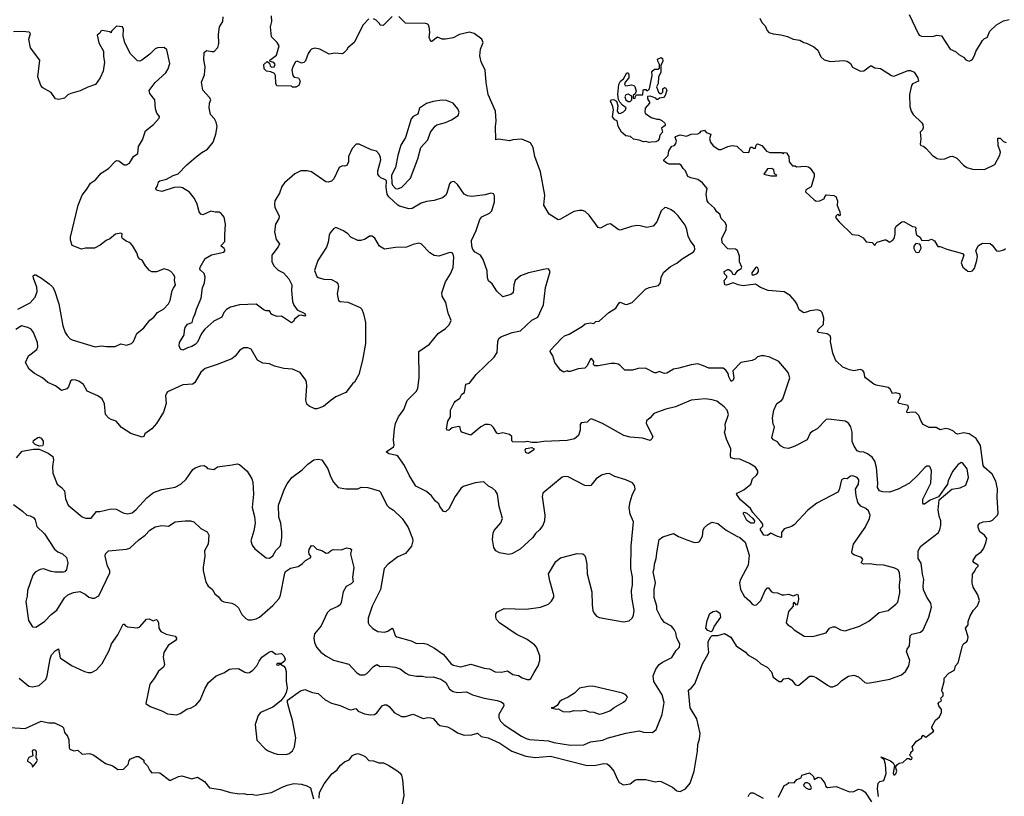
# Model space of a CAD drawing. Extents: x 2087054 to 2277909, y 548907 to 753496.
# Tile 56 of 256: x 2176840 to 2185733, y 579268 to 586280. Entities that reach past the tile are written whole.
import ezdxf

# ---------------------------------------------------------------- set-up
doc = ezdxf.new("R2010")
doc.units = 0

msp = doc.modelspace()

# ---------------------------------------------------------------- linework, layer by layer
at = {"layer": '0CON20XD'}
for points in [[(2178745.6, 583684.5), (2178706.8, 583663.2), (2178684.5, 583635.5), (2178665.5, 583594.5), (2178595, 583557.5), (2178512.5, 583485), (2178483.3, 583445), (2178445, 583368), (2178425, 583347.1), (2178395, 583328.1), (2178355, 583317.5), (2178315, 583296.2), (2178292.5, 583305), (2178281.2, 583335), (2178284, 583365), (2178326.2, 583435), (2178327.5, 583475), (2178335, 583500), (2178355, 583530), (2178397.5, 583545), (2178408.8, 583595), (2178422, 583615), (2178435.8, 583665), (2178478, 583765), (2178490.8, 583859.2), (2178508, 583905), (2178516, 583955), (2178507.3, 583987.3), (2178466.7, 584025), (2178468.8, 584045), (2178515, 584123.3), (2178573, 584157), (2178685, 584182), (2178696, 584195), (2178685.5, 584215.4), (2178661.2, 584235), (2178664, 584245), (2178694.3, 584275.7), (2178692.2, 584335), (2178700, 584435), (2178685.9, 584495.9), (2178659.3, 584529.3), (2178641.7, 584541.7), (2178605, 584542.5), (2178565, 584552.5), (2178495, 584517.5), (2178475, 584522.5), (2178460, 584545), (2178444, 584615), (2178420, 584665), (2178373.9, 584723.9), (2178311.7, 584761.7), (2178285, 584768.8), (2178235, 584765.8), (2178125, 584730), (2178085, 584736.7), (2178072.5, 584745), (2178070, 584755), (2178085, 584780), (2178092.7, 584817.3), (2178105, 584825.8), (2178165, 584840), (2178225.8, 584874.2), (2178272.1, 584887.9), (2178350.9, 584969.1), (2178435, 585042.5), (2178485, 585081.9), (2178537.8, 585112.2), (2178586.9, 585175), (2178610.6, 585245), (2178622.5, 585315), (2178616, 585355), (2178600, 585385), (2178564, 585425), (2178550.8, 585485), (2178554, 585525), (2178566, 585555), (2178555, 585576.7), (2178494.1, 585644.1), (2178482.5, 585715), (2178507.9, 585782.1), (2178516.4, 585853.6), (2178503.3, 585916.7), (2178506, 585985), (2178527.7, 586002.3), (2178575, 585991.9), (2178596.5, 585993.5), (2178629.7, 586030.3), (2178640, 586065), (2178635.8, 586145), (2178644.3, 586215), (2178674.2, 586265), (2178677.1, 586305)], [(2179995, 586287.5), (2179943.3, 586235), (2179862.5, 586075), (2179803.6, 586026.4), (2179792.5, 586005), (2179765, 585977.5), (2179755, 585972.5), (2179685, 585976.7), (2179635, 585970), (2179550, 586015), (2179505, 586022.5), (2179476.7, 586013.3), (2179465, 586002.5), (2179446.7, 585975), (2179420.7, 585909.3), (2179406.1, 585893.9), (2179385, 585888.8), (2179345, 585906.7), (2179330.5, 585899.6), (2179306.2, 585855), (2179298, 585825), (2179305.9, 585775.9), (2179320, 585760), (2179357.5, 585755), (2179372.5, 585725), (2179360, 585685), (2179335, 585670), (2179305, 585670), (2179295, 585680), (2179163.6, 585683.6), (2179153.9, 585703.9), (2179150, 585775), (2179143, 585793), (2179109.3, 585809.3), (2179070, 585815), (2179046.7, 585835), (2179043.8, 585875), (2179075, 585902.5), (2179097.5, 585887.5), (2179103.8, 585863.8), (2179115, 585852.5), (2179140, 585855), (2179147.5, 585875), (2179142.5, 585885), (2179135, 585892.5), (2179101.7, 585901.7), (2179100, 585915), (2179160.7, 585959.3), (2179183.6, 586043.6), (2179166.2, 586075), (2179113.3, 586125), (2179104, 586215), (2179118.8, 586265), (2179114.2, 586315)], [(2180205, 586310), (2180121.7, 586228.3), (2180095, 586230), (2180090, 586245), (2180060, 586275), (2180035, 586287.5)], [(2180539.3, 586119.3), (2180543.3, 586165), (2180539.3, 586219.3), (2180525, 586240), (2180506.7, 586246.7), (2180325, 586247.5), (2180265, 586307.5)], [(2183525, 586293.8), (2183544.2, 586254.2), (2183573.3, 586225), (2183591.7, 586181.7), (2183607.5, 586165), (2183645, 586151.2), (2183716.4, 586143.6), (2183775, 586128.8), (2183825, 586104.2), (2183887.5, 586095), (2183923.1, 586073.1), (2183947.3, 586067.3), (2184012.5, 586035), (2184050, 586005), (2184076.7, 585945), (2184105, 585916.7), (2184165, 585903.8), (2184285, 585912.5), (2184315, 585905.7), (2184345.5, 585885.5), (2184360.9, 585850.9), (2184435, 585813.8), (2184465, 585818.8), (2184525, 585862.5), (2184535, 585863.3), (2184565, 585846.2), (2184615, 585838.8), (2184713.3, 585775), (2184735, 585770), (2184865, 585822.5), (2184885, 585822), (2184920, 585805), (2184952.5, 585755), (2184957.5, 585725), (2184905, 585701.2), (2184894.2, 585685), (2184877.1, 585605), (2184880.6, 585495), (2184892.7, 585452.7), (2184910, 585425), (2184989.4, 585349.4), (2184998, 585335), (2185002, 585305), (2184994.3, 585285.7), (2184974.2, 585265), (2184978.8, 585205), (2184972.5, 585155), (2184980, 585145), (2185005, 585136.7), (2185028.3, 585118.3), (2185085, 585054), (2185126.1, 585026.1), (2185155, 585020), (2185195, 585022.5), (2185245, 585045.8), (2185265, 585047.1), (2185305, 585030.8), (2185365, 584966.2), (2185395, 584944), (2185445, 584928.8), (2185555, 584928.6), (2185648.6, 584971.4), (2185693.7, 585056.3), (2185700, 585085), (2185678.6, 585145), (2185675, 585210), (2185695, 585210), (2185725, 585180), (2185749.5, 585169.6)], [(2184873.9, 586326.1), (2184954.3, 586154.3), (2184965, 586141.2), (2184985, 586132), (2185075, 586126.7), (2185097.8, 586132.2), (2185125, 586140.6), (2185167.5, 586135), (2185245, 586014.3), (2185292.3, 585992.3), (2185324.2, 585964.2), (2185365, 585942.5), (2185387, 585917), (2185415, 585906.7), (2185435, 585913.8), (2185446.2, 585925), (2185464.3, 585955.7), (2185476.6, 585993.4), (2185537.4, 586092.6), (2185555, 586109.4), (2185580, 586120), (2185602.9, 586175), (2185664.3, 586235), (2185725, 586269.5), (2185778.3, 586281.7)], [(2178230, 583855), (2178247.1, 583885), (2178237.5, 583925), (2178240, 583955), (2178231.4, 583975), (2178205.4, 584005.4), (2178185, 584018.6), (2178145, 584030), (2178075, 584003.3), (2178035, 584003.8), (2178012.5, 584015), (2177976.4, 584056.4), (2177947.7, 584107.7), (2177925, 584118.8), (2177908.8, 584135), (2177898.8, 584175), (2177860.3, 584240.3), (2177836.7, 584265), (2177800.3, 584280.3), (2177768.8, 584305), (2177762.5, 584315), (2177766.7, 584345), (2177755, 584352.5), (2177705, 584342.5), (2177655, 584301.2), (2177620, 584285), (2177567, 584243), (2177515, 584217.5), (2177435, 584216.7), (2177399.3, 584209.3), (2177315, 584242.5), (2177298.8, 584288.8), (2177298.6, 584315), (2177367.3, 584605), (2177404.7, 584695.3), (2177445, 584748.6), (2177480.8, 584805), (2177524.2, 584835), (2177576.9, 584895), (2177642, 584935), (2177705, 585002.5), (2177717.3, 585007.3), (2177734.3, 585004.3), (2177785, 584970.8), (2177805, 584970.8), (2177831.2, 584985), (2177866.6, 585043.4), (2177907.1, 585072.9), (2177914.2, 585135), (2177948, 585195), (2177975, 585276.7), (2178048, 585335), (2178098.3, 585391.7), (2178102.5, 585405), (2178080, 585435), (2178066.2, 585476.2), (2178059.5, 585555), (2178015.8, 585615), (2178009.3, 585640.7), (2178065, 585712), (2178160.3, 585799.7), (2178181.4, 585835), (2178196, 585885), (2178168, 586008), (2178145, 586030), (2178084.1, 586025.9), (2178064.2, 586015.8), (2178015, 585968.8), (2177943.3, 585915), (2177925, 585906.2), (2177905, 585908.8), (2177840.9, 585970.9), (2177789.7, 586069.7), (2177776, 586135), (2177776.7, 586195), (2177770, 586215), (2177715, 586222.5), (2177670, 586175), (2177665, 586160), (2177655, 586170), (2177585, 586182.5), (2177572.5, 586175), (2177563, 586157), (2177538.3, 586141.7), (2177555, 586070), (2177596.2, 585995), (2177596.4, 585946.4), (2177607.5, 585895), (2177593.8, 585815), (2177568, 585755), (2177524, 585695), (2177455, 585671.5), (2177385, 585636.4), (2177303.3, 585615), (2177275, 585600), (2177245, 585571.4), (2177195, 585558.1), (2177163.8, 585565), (2177125, 585622.5), (2177050, 585665), (2177031.2, 585685), (2177002.9, 585765), (2177020.6, 585915), (2176937.3, 586027.3), (2176923.1, 586105), (2176936.7, 586156.7), (2176927, 586167), (2176865, 586172.5), (2176785, 586169.2)], [(2177159.1, 580580.9), (2177189.3, 580599.3), (2177205, 580518.8), (2177307.2, 580447.2), (2177425, 580394.3), (2177460, 580385), (2177487.5, 580385), (2177535, 580408.8), (2177584.4, 580465.6), (2177647.5, 580585), (2177669.2, 580645), (2177725, 580726.7), (2177775, 580822.5), (2177785, 580822.5), (2177796.1, 580806.1), (2177815, 580797.5), (2177905, 580788), (2177925, 580798.8), (2177985, 580866.7), (2178009.3, 580869.3), (2178045, 580852.5), (2178075, 580862.5), (2178086.2, 580855), (2178093.6, 580833.6), (2178096.2, 580785), (2178115, 580756.7), (2178162.7, 580732.7), (2178243.6, 580713.6), (2178257.5, 580695), (2178257.5, 580685), (2178247.5, 580675), (2178181.7, 580628.3), (2178143.2, 580566.8), (2178135.8, 580525), (2178148.6, 580458.6), (2178140, 580435), (2178093.6, 580396.4), (2178055, 580332), (2178015, 580281.2), (2177980, 580105), (2178018.8, 580078.8), (2178125, 580038.1), (2178175, 580011.4), (2178255, 580002.9), (2178290, 580015), (2178350, 580055), (2178387.5, 580065), (2178429.7, 580090.3), (2178469.2, 580135), (2178514.4, 580245), (2178545, 580296), (2178613.8, 580355), (2178685, 580382.9), (2178735, 580414.3), (2178755, 580419.4), (2178815, 580421.4), (2178875, 580387.5), (2178895, 580382.5), (2178915, 580386), (2178945, 580406), (2178981.2, 580445), (2179001.7, 580488.3), (2179027.3, 580522.7), (2179079.5, 580560.4), (2179095, 580572), (2179117.7, 580577.7), (2179155, 580552), (2179205, 580556), (2179226.9, 580535), (2179237.1, 580505), (2179233.1, 580486.9), (2179205, 580467.5), (2179165, 580467.5), (2179160, 580455), (2179175, 580452.5), (2179195, 580460), (2179225, 580442.5), (2179237.7, 580427.7), (2179245.8, 580395.8), (2179246.1, 580306.1), (2179256.2, 580245), (2179247.5, 580205), (2179233.6, 580176.4), (2179199.5, 580130.4), (2179127.4, 580072.6), (2179016.2, 580025), (2178992.6, 579997.4), (2178967.5, 579915), (2178983.3, 579775), (2179055.9, 579695.9), (2179085, 579676.7), (2179135, 579656.2), (2179165, 579648.8), (2179245.9, 579644.1), (2179275, 579653.3), (2179305, 579676.7), (2179322.9, 579715), (2179333.1, 579795), (2179303.3, 579955), (2179281.9, 580025), (2179257.5, 580115), (2179260, 580135), (2179375, 580221.2), (2179415, 580233.3), (2179485, 580203.8), (2179535, 580196.2), (2179598.3, 580138.3), (2179655, 580108.8), (2179735, 580086), (2179815, 580050), (2179835, 580049.2), (2179875, 580060.8), (2179896.7, 580035), (2179955, 580011.2), (2180007.7, 580002.3), (2180045, 580006), (2180065, 580022), (2180115, 580084), (2180135, 580093.8), (2180155, 580093.8), (2180181.2, 580075), (2180223.3, 580025), (2180288.3, 579988.3), (2180325, 579987.5), (2180395, 580010), (2180485, 579971.2), (2180525, 579980), (2180555, 579976.7), (2180575, 579968.8), (2180613.4, 579923.4), (2180635, 579907.5), (2180705.4, 579895.4), (2180755, 579867.1), (2180795, 579842), (2180855, 579820), (2180925, 579821.2), (2180975, 579838.8), (2181008.6, 579808.6), (2181070, 579795), (2181177.4, 579747.4), (2181285, 579675.4), (2181411.2, 579631.2), (2181495, 579618.9), (2181635, 579629.6), (2181965, 579545.4), (2182045, 579548.5), (2182117.7, 579562.3), (2182145, 579560), (2182165.7, 579545.7), (2182205.4, 579495.4), (2182238.3, 579418.3), (2182255, 579393.3), (2182295, 579370), (2182316.4, 579373.6), (2182355, 579378.8), (2182395, 579412), (2182415, 579418.8), (2182495, 579420), (2182579.3, 579399.3), (2182615, 579404), (2182635, 579400), (2182735, 579350), (2182775, 579317.5), (2182805, 579310), (2182855, 579335.8), (2182895, 579387.5), (2182931.8, 579495), (2182961.5, 579675), (2182964.6, 579735.4), (2182980, 579785), (2182987.1, 579835), (2182957.6, 579967.6), (2182897.5, 580065), (2182880, 580225), (2182905, 580242.5), (2182938.3, 580281.7), (2183007.5, 580465), (2183045, 580527.5), (2183065.8, 580565), (2183057.5, 580625), (2183060, 580665), (2183082.7, 580707.3), (2183095, 580720), (2183145, 580720.8), (2183205, 580737.5), (2183264.2, 580704.2), (2183312.5, 580625), (2183395, 580570), (2183417.5, 580545), (2183495, 580498.8), (2183535, 580463.8), (2183592.5, 580435), (2183630.7, 580390.7), (2183645, 580342.5), (2183700, 580305), (2183720, 580305), (2183743, 580327), (2183785, 580333.3), (2183815, 580316.7), (2183845, 580277.5), (2183865, 580267.5), (2183878.3, 580271.7), (2183975, 580353.3), (2184003.6, 580353.6), (2184035, 580338.8), (2184135, 580270), (2184165, 580256.7), (2184183.6, 580256.4), (2184227.5, 580275), (2184265, 580312.5), (2184325, 580352), (2184375, 580360), (2184415, 580346.2), (2184474.2, 580294.2), (2184495, 580290), (2184535.8, 580294.2), (2184700, 580325), (2184805, 580364.2), (2184840, 580395), (2184870.8, 580445), (2184880, 580495), (2184850, 580575), (2184856.2, 580595), (2184877.5, 580625), (2184882.5, 580715), (2184897.3, 580732.7), (2184975, 580750), (2184999.8, 580770.2), (2185051.9, 580885), (2185077.1, 580975), (2185071.2, 581011.2), (2185034, 581065), (2185002.8, 581132.8), (2184999.6, 581165), (2185006.9, 581225), (2184993.2, 581273.2), (2184983.1, 581373.1), (2184954, 581415), (2184954.6, 581485.4), (2184979.2, 581525), (2185134.6, 581645.4), (2185151.1, 581675), (2185161.5, 581715), (2185159.5, 581755), (2185146.3, 581796.3), (2185137.5, 581855), (2185146, 581944), (2185260.3, 582039.7), (2185333.6, 582053.6), (2185385, 582076.7), (2185410, 582145), (2185397.1, 582225), (2185355, 582280), (2185345, 582281.2), (2185315, 582261.2), (2185265, 582201.2), (2185226, 582115), (2185220, 582085), (2185138.8, 581971.2), (2185065, 581942.5), (2185014, 581904), (2185004, 581904), (2184996.2, 581915), (2184998.3, 581951.7), (2185071.1, 582095), (2185075.5, 582205.5), (2185065, 582240), (2185055, 582248.8), (2185035, 582247.5), (2185015, 582235.7), (2184955, 582169.2), (2184876.5, 582093.5), (2184775, 582042.1), (2184695, 582013.3), (2184636.4, 582016.4), (2184606.2, 582025), (2184588.6, 582055), (2184590.6, 582095), (2184578.2, 582235), (2184562.8, 582295), (2184539, 582329), (2184499.2, 582359.2), (2184465, 582375.4), (2184425, 582376.9), (2184405, 582386.2), (2184377.9, 582427.9), (2184360.7, 582470.7), (2184359.7, 582555), (2184346.1, 582605), (2184325, 582637.9), (2184295, 582653.6), (2184145, 582672.9), (2184125, 582670.6), (2184044.3, 582585), (2184004.7, 582565.4), (2183979.4, 582545), (2183954.2, 582485), (2183840.4, 582429.6), (2183785, 582407), (2183744.3, 582414.3), (2183712.8, 582432.8), (2183685, 582468.8), (2183647.5, 582485), (2183633.8, 582505), (2183656.7, 582605), (2183647, 582627), (2183640, 582685), (2183651.2, 582755), (2183678.8, 582815), (2183719.6, 582840.4), (2183732.4, 582857.6), (2183795.5, 583044.6), (2183780.8, 583095), (2183696.7, 583195), (2183615, 583232.5), (2183565.9, 583245.9), (2183535.9, 583245.9), (2183504.1, 583235.9), (2183482.5, 583215), (2183455, 583202), (2183355, 583183.8), (2183281.7, 583108.3), (2183290.5, 583045), (2183282.9, 583025), (2183265, 583014.4), (2183245.8, 583055), (2183240, 583085), (2183218.8, 583115), (2183195, 583134), (2183065, 583132.5), (2183016.2, 583155), (2182965, 583171.4), (2182905.6, 583164.4), (2182795, 583133.3), (2182744.5, 583125.5), (2182685, 583089.2), (2182665, 583084.2), (2182615, 583104), (2182589.3, 583090.7), (2182575, 583090), (2182493.6, 583133.6), (2182425, 583130), (2182375, 583116.7), (2182305, 583116.7), (2182260.5, 583160.4), (2182245, 583170), (2182215, 583175.8), (2182183, 583177), (2182065, 583154), (2182034.2, 583154.2), (2182023.3, 583165), (2182026.7, 583195), (2182005, 583220), (2181995, 583217.5), (2181965.5, 583154.5), (2181945, 583132.5), (2181883.3, 583126.7), (2181813, 583103), (2181795, 583102.5), (2181785, 583110), (2181755, 583097.5), (2181724.1, 583114.1), (2181672.5, 583185), (2181656.7, 583245), (2181631.2, 583285), (2181635, 583296.7), (2181735, 583402.5), (2181760, 583425), (2181801.7, 583441.7), (2181925, 583512.5), (2181947, 583533), (2181995, 583543.3), (2182025, 583537.5), (2182045, 583553.3), (2182075, 583556.7), (2182162, 583635), (2182225, 583676), (2182255, 583723.8), (2182265, 583730), (2182305, 583711.4), (2182325, 583709.2), (2182373.6, 583726.4), (2182493, 583847), (2182525, 583860.8), (2182608.7, 583881.3), (2182626.6, 583903.4), (2182634.5, 583955), (2182658.9, 584001.1), (2182719.8, 584050.2), (2182775, 584080.5), (2182825, 584120.8), (2182926, 584185), (2182938, 584205), (2182936.2, 584235), (2182895.9, 584285.9), (2182876.7, 584325), (2182866.1, 584386.1), (2182851.2, 584425), (2182789.1, 584509.1), (2182755, 584543.3), (2182725, 584563.3), (2182685, 584582.5), (2182667, 584583), (2182633.8, 584555), (2182595.5, 584454.5), (2182563.3, 584415), (2182505, 584402.5), (2182445, 584419.2), (2182415, 584420.8), (2182365, 584413.1), (2182265, 584379.2), (2182245, 584385.8), (2182175, 584435.8), (2182145, 584430.8), (2182085, 584398.8), (2182065, 584403.8), (2181985, 584516), (2181947.6, 584547.6), (2181925, 584555.6), (2181895, 584558.1), (2181845, 584549.4), (2181725, 584478), (2181705, 584474), (2181622.8, 584522.8), (2181574, 584605), (2181584.1, 584695.9), (2181545.6, 584905), (2181492.5, 585045), (2181477, 585127), (2181455, 585166.7), (2181375, 585202.5), (2181295, 585196.2), (2181263.9, 585186.1), (2181165, 585200), (2181140, 585195), (2181136.7, 585315), (2181143.3, 585365), (2181138.8, 585455), (2181072, 585605), (2181052.7, 585712.7), (2181043.3, 585825), (2181009.5, 585899.6), (2180996.1, 585953.9), (2181002.5, 586015), (2181025.9, 586074.1), (2181013.8, 586105), (2180945, 586154), (2180903.6, 586166.4), (2180813.8, 586146.2), (2180755, 586117.5), (2180685, 586103.3), (2180655, 586103.8), (2180615, 586123.3), (2180563, 586083), (2180553.9, 586083.9), (2180539.3, 586119.3)], [(2182525, 585170), (2182495, 585181.2), (2182475, 585176), (2182435, 585191.2), (2182385, 585200), (2182355.9, 585225.9), (2182315, 585230), (2182276.7, 585265), (2182245, 585320), (2182236.7, 585366.7), (2182217, 585377), (2182193, 585403), (2182202.5, 585465), (2182197.5, 585495), (2182177.5, 585545), (2182185, 585557.5), (2182205, 585560), (2182230, 585545), (2182242.5, 585505), (2182237.5, 585455), (2182250, 585435), (2182265, 585432.5), (2182295, 585447.5), (2182312.5, 585465), (2182317.5, 585485), (2182285, 585507.5), (2182260, 585535), (2182248.3, 585558.3), (2182242.5, 585605), (2182252.5, 585695), (2182267.5, 585725), (2182292.5, 585745), (2182325, 585800), (2182335, 585800), (2182342.5, 585785), (2182342.5, 585755), (2182307.5, 585715), (2182303.3, 585695), (2182315, 585682.5), (2182365, 585692.5), (2182387, 585687), (2182397, 585677), (2182407.5, 585635), (2182398.3, 585611.7), (2182380, 585595), (2182381.7, 585571.7), (2182398.3, 585571.7), (2182401.7, 585588.3), (2182415, 585600), (2182468.3, 585601.7), (2182470, 585645), (2182475, 585650), (2182495, 585650), (2182501.7, 585641.7), (2182515, 585640), (2182530, 585655), (2182552.5, 585775), (2182548.3, 585811.7), (2182575, 585832.5), (2182605, 585832.5), (2182618.3, 585841.7), (2182620, 585875), (2182602.5, 585905), (2182600, 585925), (2182635, 585940), (2182645, 585930), (2182650, 585905), (2182630, 585865), (2182632.5, 585805), (2182609.5, 585760.4), (2182606.7, 585703.3), (2182593.3, 585675), (2182610, 585625), (2182625, 585612.5), (2182637, 585613), (2182650, 585625), (2182650, 585655), (2182665, 585666.2), (2182675, 585662.5), (2182686.2, 585645), (2182670, 585595), (2182655, 585577.5), (2182618.3, 585571.7), (2182605, 585560), (2182595, 585560), (2182585, 585570), (2182535, 585590), (2182510, 585585), (2182510, 585565), (2182530, 585535), (2182530, 585525), (2182488.3, 585481.7), (2182486.7, 585445), (2182491.7, 585431.7), (2182545, 585397.5), (2182595, 585382.5), (2182615, 585382.5), (2182640.7, 585370.7), (2182666.4, 585346.4), (2182670, 585335), (2182670, 585325), (2182638.3, 585301.7), (2182645.7, 585264.3), (2182622.3, 585237.7), (2182615.5, 585204.5), (2182605, 585186), (2182585, 585175.8), (2182545, 585173.3), (2182525, 585170)], [(2180255, 584754), (2180293, 584767), (2180370.2, 584849.8), (2180435.5, 585025), (2180463.6, 585126.4), (2180525, 585194.3), (2180550.6, 585265), (2180591.7, 585318.3), (2180608.9, 585331.1), (2180685, 585350.6), (2180740, 585375), (2180800, 585415), (2180810, 585445), (2180798, 585475), (2180756.7, 585525), (2180695, 585551.2), (2180656.4, 585553.6), (2180575, 585541.2), (2180515.9, 585524.1), (2180450.5, 585479.6), (2180435, 585427.5), (2180395, 585406.2), (2180375.9, 585384.1), (2180324.3, 585215), (2180283.3, 585146.7), (2180273.9, 585116.1), (2180255.6, 585055), (2180234.2, 584945), (2180198.8, 584875), (2180200, 584805), (2180206.7, 584785), (2180235, 584756.7), (2180255, 584754)], [(2182335, 585540), (2182355, 585542.5), (2182370, 585555), (2182368.3, 585588.3), (2182337, 585607), (2182315, 585602.5), (2182306.4, 585583.6), (2182313.8, 585555), (2182335, 585540)], [(2184597.5, 579265), (2184587.5, 579335), (2184593, 579387), (2184608.3, 579401.7), (2184645, 579410), (2184666.1, 579473.9), (2184659.2, 579555), (2184648.3, 579598.3), (2184623.3, 579615), (2184622.5, 579625), (2184705, 579589.2), (2184729.1, 579569.1), (2184742.5, 579545), (2184730, 579475), (2184735, 579460), (2184745, 579460), (2184755, 579470), (2184762.5, 579495), (2184750, 579535), (2184767.5, 579555), (2184785, 579566.7), (2184817, 579573), (2184855, 579610), (2184875, 579610), (2184885, 579600), (2184898.3, 579601.7), (2184900, 579615), (2184881.7, 579631.7), (2184880, 579645), (2184890, 579655), (2184890, 579665), (2184910, 579685), (2184900, 579715), (2184940, 579765), (2184973.3, 579786.7), (2184990, 579795), (2184990, 579805), (2185001.7, 579818.3), (2185025, 579800), (2185097.5, 579855), (2185080, 579885), (2185080, 579895), (2185113.3, 579955), (2185146.7, 579985), (2185167.5, 580025), (2185165, 580050), (2185142.5, 580085), (2185137.5, 580105), (2185145, 580117.5), (2185165, 580130), (2185160, 580155), (2185180, 580175), (2185181.7, 580201.7), (2185171.7, 580211.7), (2185170, 580225), (2185191.2, 580305), (2185188.8, 580335), (2185230.9, 580379.1), (2185283.6, 580406.4), (2185293.8, 580445), (2185317.3, 580472.7), (2185354.4, 580625.6), (2185366.2, 580645), (2185395.9, 580664.1), (2185402, 580675), (2185408, 580705), (2185384.3, 580785.7), (2185407.5, 580815), (2185407.5, 580845), (2185425, 580897.5), (2185455, 580947.5), (2185492.3, 580987.7), (2185508, 581035), (2185495, 581087.5), (2185451.2, 581155), (2185444.2, 581195.8), (2185446.1, 581273.9), (2185468.3, 581301.7), (2185476.2, 581325), (2185496, 581345), (2185496.2, 581355), (2185462, 581375), (2185450, 581395), (2185481.2, 581445), (2185523.8, 581475), (2185545, 581503.3), (2185567.5, 581555), (2185576.4, 581596.4), (2185555.7, 581625.7), (2185513.8, 581655), (2185496.7, 581695), (2185496.7, 581715), (2185512.5, 581735), (2185543.3, 581746.7), (2185605, 581752.9), (2185628.3, 581761.7), (2185673.4, 581806.6), (2185678.6, 581825), (2185670.3, 581965), (2185673.4, 582043.4), (2185656.6, 582113.4), (2185625, 582175.7), (2185555.8, 582235.8), (2185543.2, 582255), (2185518.5, 582435), (2185479.3, 582499.3), (2185415, 582540.8), (2185365, 582550.8), (2185315, 582538.6), (2185294.3, 582544.3), (2185273.6, 582563.6), (2185235, 582582), (2185205, 582588), (2185155, 582575.8), (2185117.5, 582597.5), (2185055, 582598.1), (2185000, 582625), (2184980, 582660), (2184962.5, 582705), (2184935, 582733.3), (2184905, 582737.1), (2184855, 582730), (2184852.5, 582745), (2184868.8, 582775), (2184865, 582797.5), (2184784, 582814), (2184773.8, 582823.8), (2184773.8, 582835), (2184796.9, 582875), (2184794.3, 582895), (2184785, 582903.1), (2184755, 582910.5), (2184725, 582906), (2184701.4, 582945), (2184685, 582959.1), (2184575, 582978.6), (2184555, 582990), (2184480, 583045), (2184473.3, 583055), (2184467.5, 583095), (2184455, 583112.5), (2184435, 583120), (2184375, 583110), (2184335, 583117.5), (2184275, 583142.5), (2184217, 583197), (2184207.5, 583207.5), (2184185, 583270), (2184164, 583375), (2184167.5, 583405), (2184161.2, 583425), (2184132.3, 583442.3), (2184054.2, 583454.2), (2184046.7, 583465), (2184056.2, 583485), (2184096.2, 583523.8), (2184100, 583535), (2184104.3, 583585), (2184086.9, 583636.9), (2184072.2, 583652.2), (2184045, 583659.1), (2183978.3, 583651.7), (2183955, 583642), (2183923.6, 583633.6), (2183879.7, 583659.7), (2183860, 583715), (2183842.4, 583742.4), (2183799.4, 583789.4), (2183745, 583823.2), (2183600, 583835), (2183532, 583862), (2183485, 583892.5), (2183375, 583876.7), (2183330, 583885), (2183285, 583903.3), (2183225, 583883.3), (2183210, 583885), (2183203.6, 583926.4), (2183227, 583953), (2183227.5, 583965), (2183206.4, 583986.4), (2183203.3, 584005), (2183235, 584023.3), (2183245, 584023.3), (2183265, 584010), (2183282, 583982), (2183295, 583980), (2183305.9, 583984.1), (2183327.5, 584015), (2183358, 584032), (2183363.6, 584046.4), (2183340.8, 584095), (2183340.6, 584145), (2183324.4, 584195), (2183305, 584207.9), (2183235, 584210.8), (2183184.2, 584265), (2183180.6, 584305), (2183220.5, 584385), (2183223.6, 584425), (2183210.4, 584450.4), (2183175, 584484), (2183162.5, 584522.5), (2183136.1, 584546.1), (2183115, 584577.8), (2183061.9, 584625), (2183048.5, 584645), (2183040.6, 584705), (2183050.6, 584755), (2183006.3, 584806.3), (2182965.6, 584835.6), (2182902, 584852), (2182876, 584865), (2182854.2, 584914.2), (2182833.3, 584935), (2182816.2, 584965), (2182800, 584975), (2182705, 584976.7), (2182683.9, 584983.9), (2182657.5, 585005), (2182657.5, 585015), (2182696.1, 585053.9), (2182704.1, 585095.9), (2182731.7, 585138.3), (2182755, 585142.5), (2182767.7, 585162.3), (2182772, 585185), (2182760, 585215), (2182763.3, 585225), (2182805, 585240), (2182861.7, 585228.3), (2182903.8, 585246.2), (2182965, 585248.8), (2182983, 585257), (2182995, 585272.5), (2183025, 585282.5), (2183041.7, 585261.7), (2183082.5, 585245), (2183072, 585205), (2183079.2, 585175), (2183105, 585140), (2183155, 585107.5), (2183175, 585107.5), (2183235, 585136.2), (2183275, 585143.8), (2183317, 585137), (2183375, 585082.5), (2183425, 585080), (2183441.7, 585128.3), (2183455, 585130), (2183465, 585120), (2183485, 585120), (2183492.5, 585147.5), (2183505, 585160), (2183543, 585143), (2183576.7, 585105), (2183585, 585092.5), (2183615, 585080), (2183725, 585080), (2183735, 585070), (2183745, 585080), (2183765, 585077.5), (2183787.5, 585045), (2183790, 584995), (2183821.7, 584961.7), (2183845, 584960), (2183855, 584950), (2183935, 584957.5), (2183965, 584950), (2183979.3, 584939.3), (2184017, 584887), (2184016.7, 584865), (2183988.3, 584771.7), (2183940, 584745), (2183937.5, 584725), (2184015, 584652.5), (2184035, 584642.5), (2184067, 584643), (2184110, 584665), (2184110, 584675), (2184125, 584697.5), (2184193, 584693), (2184213, 584683), (2184227.5, 584645), (2184223.6, 584603.6), (2184247.5, 584545), (2184250, 584515), (2184245, 584510), (2184235, 584520), (2184225, 584517.5), (2184215, 584510), (2184210, 584495), (2184242.5, 584455), (2184359.7, 584339.7), (2184415.5, 584335.4), (2184459.5, 584309.5), (2184485, 584273.3), (2184538.8, 584268.8), (2184565, 584240), (2184570, 584255), (2184585, 584270), (2184655, 584292.5), (2184665, 584292.5), (2184695, 584272.5), (2184725, 584286.7), (2184738, 584305), (2184747.3, 584342.7), (2184746.7, 584395), (2184756.7, 584415), (2184806.4, 584453.6), (2184825, 584458.8), (2184903, 584413), (2184925, 584410), (2184938.3, 584398.3), (2184930, 584385), (2184937.5, 584345), (2184943.6, 584333.6), (2184972.5, 584315), (2184985, 584290)], [(2178845, 580908), (2178881.7, 580871.7), (2178905, 580861.1), (2178935, 580860), (2178975, 580869.4), (2179005, 580884.3), (2179125, 580988.9), (2179182.9, 581055), (2179196.7, 581085), (2179233.4, 581283.4), (2179241.2, 581298.8), (2179285, 581328), (2179355, 581344), (2179395, 581368.8), (2179422.1, 581397.9), (2179470, 581425), (2179470, 581435), (2179454.2, 581454.2), (2179450.8, 581475), (2179454.2, 581495.8), (2179475, 581532.5), (2179495, 581530), (2179525, 581498), (2179568.1, 581488.1), (2179607, 581463), (2179625, 581466.7), (2179655, 581491.2), (2179674.2, 581495.8), (2179745, 581493.3), (2179795, 581511.2), (2179825, 581505.7), (2179835.9, 581495.9), (2179826.7, 581455), (2179857.7, 581332.3), (2179846.2, 581245), (2179853.3, 581205), (2179835, 581186.7), (2179789.1, 581160.9), (2179761.9, 581115), (2179743.1, 581016.9), (2179733.2, 580996.8), (2179715, 580980.8), (2179645, 580950), (2179616.3, 580923.7), (2179562.6, 580807.4), (2179504.3, 580735), (2179496.7, 580695), (2179501.9, 580655), (2179520, 580615), (2179558.7, 580568.7), (2179604.6, 580534.6), (2179675, 580495.5), (2179812.1, 580462.1), (2179885, 580381.2), (2179915, 580365.8), (2179955, 580365.8), (2179975, 580376.9), (2180035, 580439.5), (2180065, 580457.1), (2180095, 580438.6), (2180155, 580443.5), (2180232.3, 580432.3), (2180277.4, 580417.4), (2180327.9, 580377.9), (2180355, 580365.8), (2180425, 580353.1), (2180477.7, 580352.3), (2180515, 580344.5), (2180575, 580346.5), (2180645, 580323.8), (2180688.9, 580295), (2180722.5, 580235), (2180755, 580214.3), (2180795, 580205.8), (2180875, 580210), (2180930, 580185), (2181035, 580153.3), (2181153.8, 580133.8), (2181190.2, 580120.2), (2181208.6, 580105), (2181214.4, 580085), (2181166.4, 580005), (2181166.4, 579975), (2181181.5, 579945), (2181215, 579911.5), (2181371.9, 579811.9), (2181415, 579790.4), (2181445, 579781.5), (2181615, 579768.9), (2181665.5, 579754.5), (2181815, 579730), (2181935, 579731.1), (2181995, 579759.4), (2182107.5, 579775), (2182145, 579792.5), (2182315, 579838.9), (2182435, 579860), (2182475, 579848), (2182555, 579843.3), (2182589.3, 579870.7), (2182643.4, 580006.6), (2182660.6, 580115), (2182641.9, 580185), (2182567.9, 580305), (2182562.9, 580355), (2182585.2, 580415), (2182615, 580457.8), (2182645, 580479.3), (2182730.2, 580519.8), (2182770, 580585), (2182799.4, 580615), (2182801.9, 580645), (2182774.2, 580695), (2182766, 580745), (2182752, 580775), (2182726.7, 580805), (2182665, 580837.5), (2182633.5, 580875), (2182594.3, 580955), (2182594, 580985), (2182572, 581062), (2182571.1, 581135), (2182582.7, 581195), (2182561.1, 581295), (2182570.6, 581325), (2182572.5, 581365), (2182590, 581415), (2182596.9, 581485), (2182617.5, 581585), (2182650.6, 581609.4), (2182745, 581639.4), (2182792.1, 581612.1), (2182865, 581582), (2182935, 581558), (2182968.8, 581561.2), (2182980.5, 581569.6), (2183006, 581615), (2183014.3, 581675), (2183025, 581693.8), (2183055, 581722), (2183095, 581742.5), (2183145, 581730.8), (2183221.3, 581671.3), (2183317.1, 581617.1), (2183345, 581603.8), (2183392.3, 581562.3), (2183429.5, 581445), (2183420.8, 581355), (2183350.6, 581225), (2183340.8, 581195), (2183350.8, 581135), (2183385, 581073.3), (2183432.7, 581032.7), (2183455, 581003.3), (2183475, 580992), (2183495, 580996.2), (2183534, 581035), (2183574.2, 581125), (2183595, 581148.8), (2183605, 581150), (2183628, 581118), (2183645, 581106.5), (2183685, 581104.4), (2183725, 581087.5), (2183745, 581085.6), (2183783.9, 581093.9), (2183825, 581078.8), (2183865, 581092.5), (2183871.2, 581081.2), (2183874.2, 581045), (2183865.7, 581004.3), (2183855, 580992.5), (2183835, 581020), (2183825, 581010), (2183827, 580983), (2183783.3, 580935), (2183762.5, 580835), (2183777.5, 580815), (2183807.3, 580797.3), (2183835, 580770), (2183924.4, 580714.4), (2184005, 580710.8), (2184025, 580715.7), (2184125, 580742.5), (2184155, 580786.2), (2184185, 580798.8), (2184205, 580798.8), (2184255, 580770), (2184295, 580761.4), (2184426.6, 580803.4), (2184510.3, 580849.7), (2184601.7, 580928.3), (2184685, 580946.7), (2184755, 581001.2), (2184770.3, 581019.7), (2184789.4, 581105), (2184786, 581174), (2184793.3, 581225), (2184786.2, 581285), (2184775, 581312.5), (2184745, 581327.5), (2184645, 581355.4), (2184577.5, 581357.5), (2184515, 581367.5), (2184463, 581363), (2184440, 581375), (2184456.7, 581405), (2184443.8, 581425), (2184375, 581449.2), (2184360.3, 581460.3), (2184356.1, 581476.1), (2184371.2, 581545), (2184446, 581654), (2184475.9, 581694.1), (2184516.7, 581775), (2184523.3, 581805), (2184506, 581845), (2184481.2, 581865), (2184437.1, 581887.1), (2184411.8, 581921.8), (2184394.6, 581985), (2184389.1, 582040.9), (2184417.5, 582085), (2184420, 582125), (2184405.7, 582145.7), (2184365, 582161.4), (2184345, 582157.5), (2184315, 582133.8), (2184283.8, 582136.2), (2184263.6, 582126.4), (2184241.2, 582035), (2184230, 582015), (2184038.8, 581915), (2183958.3, 581851.7), (2183835, 581718.8), (2183812.5, 581705), (2183746.1, 581683.9), (2183721.2, 581648.8), (2183721.7, 581608.3), (2183717, 581603), (2183677.5, 581615), (2183625, 581642.5), (2183595, 581621.2), (2183562.5, 581625), (2183530, 581675), (2183530, 581685), (2183553.3, 581706.7), (2183551.2, 581725), (2183535, 581747.5), (2183461.3, 581831.3), (2183441.5, 581865), (2183349.6, 581945), (2183316, 581995), (2183320, 582005), (2183381.2, 582035), (2183443.3, 582085), (2183460, 582135), (2183495, 582167.5), (2183506.2, 582185), (2183508, 582205), (2183485, 582238.8), (2183433, 582273), (2183345, 582310.8), (2183295, 582314.3), (2183263.8, 582325), (2183259.2, 582345), (2183264.4, 582405), (2183223.1, 582493.1), (2183205.8, 582555), (2183214.2, 582585), (2183213.4, 582626.6), (2183241.2, 582715), (2183228.8, 582755), (2183203.8, 582785), (2183136.2, 582835), (2183095, 582846.9), (2183030, 582855), (2182905.7, 582844.3), (2182805, 582802.9), (2182764.4, 582785.5), (2182675, 582764.4), (2182567.3, 582722.7), (2182535.7, 582684.3), (2182502.7, 582657.3), (2182498, 582635), (2182557.5, 582515), (2182550.8, 582495), (2182535, 582481.4), (2182465, 582501.1), (2182355, 582509.6), (2182295.6, 582525.6), (2182103.3, 582635), (2182005, 582675.8), (2181989.7, 582670.3), (2181965, 582646), (2181910.7, 582639.3), (2181903.3, 582625), (2181903.8, 582575), (2181888, 582525), (2181850, 582495), (2181785, 582480.8), (2181575, 582471.5), (2181515, 582462.9), (2181465, 582462.5), (2181425, 582471.4), (2181395, 582464.4), (2181295, 582469.2), (2181285.9, 582475.9), (2181284, 582515), (2181265, 582533.8), (2181205, 582548.8), (2181165, 582540), (2181150, 582545), (2181118.3, 582598.3), (2181097.3, 582617.3), (2181075, 582626.2), (2181045, 582624), (2181006.7, 582605), (2180915, 582528.8), (2180835, 582556.2), (2180825, 582567.5), (2180818, 582598), (2180806.7, 582606.7), (2180745, 582593.8), (2180715, 582571.2), (2180705, 582573.8), (2180695.9, 582585.9), (2180708, 582655), (2180732, 582695), (2180730, 582755), (2180765, 582820), (2180776.7, 582835), (2180817, 582863), (2180835, 582897.5), (2180857.5, 582915), (2180870.7, 582989.3), (2180903, 582997), (2180964.1, 583075.9), (2181125, 583232.5), (2181153.8, 583275), (2181158.5, 583375), (2181168.5, 583401.5), (2181185, 583415.7), (2181287.5, 583455), (2181365, 583471.9), (2181465, 583565.6), (2181520.8, 583595), (2181570, 583705), (2181587.9, 583862.1), (2181632.5, 584005), (2181615, 584030), (2181585, 584028.8), (2181435, 583994.5), (2181363.3, 583966.7), (2181315.6, 583925), (2181304.2, 583885), (2181297.3, 583812.7), (2181275, 583798.8), (2181205, 583778.8), (2181149.1, 583829.1), (2181106.1, 583896.1), (2181075, 583922.5), (2181065, 583950), (2181062.6, 584012.6), (2181025.9, 584115.9), (2181002.9, 584152.9), (2180955, 584181.1), (2180932.2, 584205), (2180922.9, 584235), (2180920.5, 584285), (2180963.4, 584376.6), (2180995, 584475.7), (2181015, 584498.5), (2181085, 584533.5), (2181104.7, 584555.3), (2181129.4, 584635), (2181129.5, 584689.6), (2181118.8, 584708.8), (2181095, 584712.5), (2181045, 584699.5), (2180925, 584684.6), (2180885, 584689.6), (2180855, 584705.6), (2180795, 584792), (2180767.5, 584815), (2180755, 584818), (2180735, 584812), (2180721.1, 584798.9), (2180698.9, 584715), (2180685, 584692), (2180658.3, 584671.7), (2180585, 584646.9), (2180515, 584637.3), (2180465, 584623.3), (2180386.1, 584573.9), (2180355, 584573.2), (2180325, 584580.9), (2180270, 584595), (2180255, 584604.3), (2180175, 584681.2), (2180159.2, 584705), (2180151.2, 584765), (2180153.6, 584823.6), (2180143.8, 584833.8), (2180102.1, 584852.1), (2180085.9, 584865.9), (2180076.2, 584885), (2180074, 584915), (2180101.9, 585015), (2180100, 585035), (2180085.6, 585065), (2180061.4, 585091.4), (2180013.3, 585105), (2179905, 585156.7), (2179880, 585155), (2179843, 585117), (2179810, 585045), (2179810, 584995), (2179795.8, 584964.2), (2179775, 584956.7), (2179755, 584960), (2179725, 584946.7), (2179677, 584843), (2179655, 584823.3), (2179625, 584813.3), (2179605, 584816.2), (2179476.7, 584905), (2179435.7, 584915.7), (2179380, 584915), (2179325, 584887.5), (2179231.7, 584808.3), (2179207, 584773), (2179185.6, 584714.4), (2179146, 584645), (2179140.8, 584615), (2179145, 584587.5), (2179184.2, 584505), (2179180.6, 584485), (2179150.8, 584435), (2179142, 584365), (2179156, 584295), (2179186, 584255), (2179175, 584228.8), (2179116.1, 584153.9), (2179117.5, 584095), (2179137.5, 584055), (2179175, 584019.2), (2179223, 583993), (2179269.7, 583939.7), (2179299.2, 583885), (2179296, 583835), (2179303.8, 583735), (2179315, 583702.5), (2179345, 583660), (2179415, 583626.7), (2179421.7, 583608.3), (2179415, 583603.3), (2179385, 583612.5), (2179365, 583607.5), (2179323.6, 583576.4), (2179312.5, 583555), (2179295, 583543.8), (2179205, 583603.8), (2179165, 583601.4), (2179122.5, 583615), (2179107.5, 583625), (2179105, 583640), (2179095, 583650), (2179065, 583650), (2179046.7, 583656.7), (2178975, 583710), (2178825, 583705.7), (2178745.6, 583684.5)], [(2183675, 584870), (2183680, 584875), (2183658.3, 584888.3), (2183652.5, 584925), (2183635, 584936.7), (2183595, 584932.5), (2183560, 584885), (2183625, 584870), (2183675, 584870)], [(2176810, 582325), (2176862.5, 582385), (2176965, 582402.5), (2177015, 582402), (2177096.8, 582366.8), (2177138.8, 582335), (2177145.8, 582305), (2177135.7, 582245), (2177139.4, 582185), (2177178, 582085), (2177218.8, 582055), (2177243.3, 582025), (2177254, 581955), (2177276.7, 581895), (2177405, 581790), (2177435, 581780), (2177485, 581780), (2177535, 581840), (2177565, 581840), (2177665, 581864), (2177710.5, 581860.4), (2177776.1, 581826.1), (2177815, 581818), (2177855, 581828), (2177893.4, 581856.6), (2177987.4, 581962.6), (2178049.1, 582010.9), (2178125, 582038.6), (2178245, 582058.8), (2178295, 582086.2), (2178345, 582132), (2178405, 582219.2), (2178425, 582234.2), (2178475, 582252.5), (2178505, 582254), (2178523.9, 582243.9), (2178536.4, 582226.4), (2178593, 582217), (2178627.7, 582242.3), (2178758.8, 582261.2), (2178805, 582268.6), (2178825, 582263.8), (2178894.3, 582204.3), (2178938, 582135), (2178946.1, 582103.9), (2178951.2, 581995), (2178941.2, 581875), (2178961.2, 581795), (2178966.2, 581735), (2178956.1, 581663.9), (2178927.5, 581575), (2178940, 581535), (2178965, 581502.5), (2179065, 581420), (2179095, 581416.7), (2179125, 581438.8), (2179152.9, 581487.1), (2179192.5, 581525), (2179200, 581545), (2179209.2, 581605), (2179207.5, 581655), (2179198.8, 581735), (2179179.3, 581789.3), (2179176.7, 581895), (2179230.6, 582045), (2179255, 582090), (2179298.8, 582145), (2179390, 582215), (2179442.5, 582267.5), (2179496.7, 582305), (2179535, 582313.1), (2179570, 582305), (2179623.3, 582225), (2179646.1, 582156.1), (2179673, 582103), (2179716.1, 582056.1), (2179785, 582044), (2179895, 582043.3), (2179925, 582057.5), (2179983.6, 582056.4), (2180086.1, 582026.1), (2180097.5, 582015), (2180155, 581897.5), (2180176.4, 581876.4), (2180215, 581852.5), (2180295.7, 581775.7), (2180350, 581695), (2180388.1, 581595), (2180390.6, 581575), (2180379.5, 581525), (2180325, 581461.4), (2180255, 581428.6), (2180169.2, 581365), (2180131.4, 581325), (2180100, 581135), (2180023, 580983), (2179987.5, 580875), (2179987.5, 580835), (2179997.5, 580815), (2180031.2, 580781.2), (2180075, 580756), (2180135, 580749.4), (2180165, 580757.5), (2180205, 580784.2), (2180213.7, 580773.7), (2180230.2, 580720.2), (2180245, 580707.5), (2180375, 580671.4), (2180425, 580646.9), (2180485, 580650.8), (2180521.7, 580641.7), (2180585.8, 580605.8), (2180667.5, 580547.5), (2180735, 580467.5), (2180755, 580452.9), (2180825, 580437.5), (2180915, 580462), (2181035, 580426), (2181085, 580418), (2181135, 580391.4), (2181191.2, 580388.8), (2181245, 580399.2), (2181295, 580366.2), (2181345, 580357.5), (2181378.3, 580338.3), (2181425, 580322.5), (2181445, 580323.3), (2181458, 580332), (2181486.7, 580385), (2181522.5, 580445), (2181537.5, 580495), (2181537.5, 580535), (2181507.5, 580615), (2181490, 580635), (2181425, 580684), (2181325, 580730.8), (2181174.2, 580834.2), (2181146.7, 580865), (2181139.3, 580889.3), (2181141.2, 580915), (2181155.9, 580934.1), (2181215, 580963.8), (2181415, 580958.5), (2181545, 580975.7), (2181617, 581003), (2181645, 581028), (2181663.3, 581065), (2181665.5, 581085), (2181627, 581213), (2181616.9, 581275), (2181682.2, 581387.8), (2181725, 581419.4), (2181875, 581459.1), (2181926.6, 581456.6), (2181942, 581445), (2181950.8, 581425), (2181961.4, 581365), (2181964.4, 581275), (2182006.9, 581115), (2182009.4, 580995), (2182015.8, 580945), (2182025, 580923.8), (2182050, 580895), (2182075, 580881.9), (2182295, 580844.2), (2182345, 580852), (2182373, 580877), (2182385, 580902.5), (2182389.4, 580945), (2182369.5, 581065), (2182366.5, 581125), (2182374.4, 581174.4), (2182374.4, 581245), (2182360, 581325), (2182364.4, 581525), (2182383.3, 581745), (2182354.3, 581815), (2182345.7, 581875), (2182352.9, 581925), (2182373.2, 581986.8), (2182397.8, 582045), (2182392.9, 582075), (2182375, 582098), (2182315, 582125.8), (2182216.1, 582156.1), (2182165, 582181.2), (2182135, 582180), (2182095, 582166.2), (2182047.5, 582135), (2181997.5, 582075), (2181985, 582070), (2181945, 582073.3), (2181795, 582150.8), (2181765, 582155.8), (2181739.7, 582150.3), (2181563.8, 582005), (2181560, 581975), (2181584.3, 581805), (2181578.9, 581755), (2181565, 581713.8), (2181535.4, 581674.6), (2181498.9, 581641.1), (2181475, 581602.9), (2181359.8, 581500.2), (2181286.4, 581456.4), (2181255, 581450.8), (2181175, 581464.5), (2181142, 581485), (2181123.1, 581515), (2181110, 581585), (2181115.9, 581644.1), (2181125, 581666.7), (2181184.4, 581735.5), (2181199.5, 581775), (2181169.6, 581885), (2181155.6, 581995.5), (2181136.8, 582026.8), (2181110.5, 582050.4), (2181075, 582068.8), (2181035.5, 582105.5), (2181025, 582106.9), (2180955, 582098.6), (2180846.7, 582065), (2180825, 582047.5), (2180773.8, 581975), (2180715, 581862.5), (2180685, 581837.5), (2180668.3, 581838.3), (2180633.8, 581885), (2180625, 581907.5), (2180595, 581933.8), (2180560.9, 581980.9), (2180515, 582019.2), (2180418.8, 582068.8), (2180358.3, 582168.3), (2180314.3, 582255), (2180257.5, 582335), (2180245, 582345.7), (2180175, 582360), (2180150.7, 582379.3), (2180215, 582424), (2180221.4, 582435), (2180217.1, 582485), (2180224.2, 582585), (2180234.2, 582635), (2180262, 582695), (2180309.7, 582760.3), (2180339.5, 582840.4), (2180424, 582925), (2180437.5, 582952.5), (2180446.8, 583046.8), (2180444, 583285), (2180540.2, 583349.8), (2180618.6, 583445), (2180685, 583491.4), (2180718.8, 583525), (2180736.2, 583565), (2180710.5, 583629.6), (2180690.5, 583725), (2180655.6, 583785), (2180652.9, 583815), (2180686.7, 583913.3), (2180731.9, 583985), (2180755, 584042.5), (2180760, 584135), (2180753.9, 584163.9), (2180745, 584173.3), (2180735, 584178.8), (2180715, 584176), (2180625, 584146), (2180585, 584150.8), (2180545, 584174.2), (2180465.6, 584255.6), (2180445, 584262), (2180395, 584251.2), (2180335, 584227.1), (2180233, 584223), (2180135, 584209.2), (2180090, 584235), (2180048.3, 584308.3), (2180025, 584326.7), (2180000, 584325), (2179960.7, 584299.3), (2179920, 584285), (2179895, 584286.7), (2179830, 584315), (2179802.5, 584345), (2179763.6, 584373.6), (2179695, 584402.5), (2179675, 584392.5), (2179643.8, 584355), (2179634.3, 584335.7), (2179625, 584270), (2179610, 584225), (2179533, 584107), (2179502, 584015), (2179525, 583960), (2179535, 583950.8), (2179587.6, 583937.6), (2179655, 583934), (2179701.2, 583911.2), (2179713.9, 583893.9), (2179719.5, 583869.6), (2179708.8, 583805), (2179718.8, 583745), (2179735, 583734), (2179805, 583728), (2179915, 583682), (2179929.2, 583665), (2179946, 583625), (2179963.8, 583545), (2179963.3, 583355), (2179937.5, 583205), (2179903.3, 583075), (2179865, 583007.5), (2179845, 582992.5), (2179785, 582914), (2179695, 582875.7), (2179654.5, 582845.4), (2179585, 582785.8), (2179525, 582766.7), (2179505, 582766.7), (2179455, 582788.8), (2179435, 582807.5), (2179424.1, 582844.1), (2179433.8, 582973.8), (2179430, 583005), (2179423.3, 583025), (2179372.5, 583095), (2179305, 583123.3), (2179225, 583130.8), (2179141.7, 583151.7), (2179095, 583173.3), (2179035, 583177.5), (2178989.2, 583205), (2178930, 583305), (2178901.7, 583318.3), (2178864.2, 583315.8), (2178827.5, 583295), (2178787, 583243), (2178755, 583218), (2178625, 583166), (2178515, 583131.4), (2178475, 583096), (2178421.4, 583005), (2178405, 582989.2), (2178315, 582981.4), (2178275.6, 582964.4), (2178175, 582918.8), (2178165, 582906.7), (2178156.4, 582883.6), (2178162, 582815), (2178140, 582735), (2178075, 582632.5), (2178032.5, 582585), (2177970.7, 582539.3), (2177960, 582515), (2177945, 582510), (2177843.6, 582543.6), (2177758.3, 582598.3), (2177710, 582655), (2177665, 582670), (2177645, 582683.3), (2177613.8, 582715), (2177605, 582810), (2177586.2, 582855), (2177544.5, 582884.5), (2177450, 582925), (2177416.7, 582985), (2177375, 583016.7), (2177346.4, 583026.4), (2177313, 583027), (2177300, 583015), (2177280, 582965), (2177265, 582946.7), (2177218, 582932), (2177164.6, 582974.6), (2177095, 583003.2), (2177045, 583045.5), (2176974.1, 583084.1), (2176926.2, 583125), (2176891.2, 583185), (2176920, 583245), (2176995, 583302.5), (2177003.8, 583325), (2177000, 583365), (2176964, 583455), (2176944, 583485), (2176915, 583500.8), (2176855, 583516.2), (2176805, 583484)], [(2184945, 584177.5), (2184965, 584180), (2184981.7, 584218.3), (2184977.5, 584245), (2184971.7, 584251.7), (2184935, 584260), (2184917.5, 584235), (2184917.5, 584215), (2184932.5, 584185), (2184945, 584177.5)], [(2184985, 584290), (2185045, 584287.5), (2185077, 584297), (2185103, 584283), (2185133, 584233), (2185155, 584233.3), (2185215, 584207.5), (2185355, 584170), (2185367.5, 584155), (2185343.3, 584085), (2185357.5, 584045), (2185405, 584010), (2185425, 584006.7), (2185445, 584013.3), (2185463.3, 584035), (2185486.2, 584105), (2185490, 584145), (2185476.7, 584195), (2185500.5, 584239.6), (2185535, 584262.5), (2185605, 584258.8), (2185625, 584243.3), (2185662.3, 584192.3), (2185685, 584188.8), (2185729.1, 584200.9), (2185745, 584213.3)], [(2183465, 583973.3), (2183500.7, 583989.3), (2183513.3, 584005), (2183513.8, 584025), (2183505, 584043.3), (2183495, 584046.2), (2183485, 584040), (2183452.5, 583995), (2183453, 583983), (2183465, 583973.3)], [(2176824.4, 583665.6), (2176935, 583722), (2176980.8, 583775), (2176999.2, 583825), (2176993.8, 583865), (2176963.3, 583945), (2176963, 583967), (2176975, 583977.5), (2176985, 583976.7), (2177036, 583946), (2177107.5, 583895), (2177135, 583866.7), (2177153.8, 583835), (2177192.5, 583715), (2177230.6, 583515), (2177250, 583455), (2177268, 583428), (2177295, 583399.2), (2177315, 583388.1), (2177523, 583327), (2177575, 583335.7), (2177625, 583328.6), (2177701.7, 583328.3), (2177755, 583354), (2177805, 583342.5), (2177849.2, 583355), (2177868.6, 583375), (2177897.5, 583445), (2177961.7, 583498.3), (2178014.5, 583565.4), (2178050.8, 583595), (2178085, 583637.5), (2178137.5, 583665), (2178185, 583714), (2178198.5, 583745), (2178216.6, 583833.4), (2178230, 583855)], [(2177015, 582430), (2176980, 582445), (2176963, 582463), (2176965, 582480), (2177003, 582507), (2177015, 582510), (2177035, 582502.5), (2177053, 582473), (2177052.5, 582445), (2177045, 582432.5), (2177015, 582430)], [(2181435, 582363.8), (2181420, 582365), (2181412.3, 582372.3), (2181406.2, 582395), (2181413.2, 582406.8), (2181465, 582415.8), (2181487.5, 582405), (2181482.5, 582395), (2181435, 582363.8)], [(2176783.6, 581903.6), (2176865, 581843.3), (2176903.3, 581805), (2176935, 581800), (2176965, 581783.8), (2176978.8, 581765), (2176996.2, 581705), (2177065, 581636.2), (2177155, 581498.8), (2177185, 581476.2), (2177227.3, 581457.3), (2177263.3, 581425), (2177276, 581375), (2177263.9, 581316.1), (2177247.5, 581295), (2177235, 581291.2), (2177161.7, 581291.7), (2177125, 581297.1), (2177055, 581320.6), (2177025, 581316.7), (2176979.5, 581290.5), (2176960, 581265), (2176909.4, 581125), (2176906.9, 581075), (2176895.5, 581025), (2176919.2, 580855), (2176955, 580797.5), (2176985, 580793.8), (2177063.4, 580846.6), (2177125, 580910), (2177175, 580948.8), (2177245, 581060), (2177275, 581087.1), (2177325, 581109.2), (2177383.9, 581116.1), (2177432.3, 581092.3), (2177465, 581066.7), (2177495, 581057.5), (2177515, 581057.5), (2177555, 581078.8), (2177654.4, 581285), (2177654.4, 581305), (2177632.9, 581345), (2177612.7, 581437.3), (2177615, 581457.5), (2177642.5, 581485), (2177805, 581498.5), (2177835, 581508.1), (2177915, 581582.5), (2177973.7, 581626.3), (2178015, 581670), (2178065, 581700), (2178125, 581713.3), (2178185, 581708), (2178245.5, 581744.5), (2178335, 581754), (2178383.9, 581753.9), (2178412.5, 581745), (2178475, 581686.7), (2178534.3, 581654.3), (2178549.2, 581625), (2178543.3, 581545), (2178508.5, 581485), (2178511.9, 581435), (2178496, 581335), (2178496.2, 581305), (2178521.7, 581201.7), (2178543.3, 581165), (2178577.4, 581137.4), (2178603.8, 581095), (2178635, 581070), (2178661.2, 581035), (2178683.2, 581023.2), (2178755, 581010.8), (2178785.5, 580995.5), (2178815, 580968.8), (2178845, 580908)], [(2183465, 581733.3), (2183445, 581733.3), (2183408.8, 581758.8), (2183384, 581805), (2183376.2, 581825), (2183379.3, 581830.7), (2183385, 581833.8), (2183407.5, 581825), (2183462, 581775), (2183476.2, 581753.8), (2183473.3, 581736.7), (2183465, 581733.3)], [(2183085, 580752.5), (2183055, 580764), (2183038, 580785), (2183050, 580855), (2183075, 580916.7), (2183105, 580936.7), (2183135, 580943.3), (2183165, 580922.5), (2183171.2, 580885), (2183112, 580805), (2183095, 580760), (2183085, 580752.5)], [(2176835, 580333.3), (2176921.7, 580261.7), (2176955, 580256.2), (2177015, 580267.5), (2177077.3, 580322.7), (2177089.2, 580355), (2177115, 580507.5), (2177128, 580545), (2177159.1, 580580.9)], [(2182075, 580008), (2182105, 580013.8), (2182169.7, 580040.3), (2182209.5, 580070.4), (2182295, 580118.8), (2182315, 580136.7), (2182330, 580165), (2182315, 580183.3), (2182285, 580198.8), (2182018.3, 580261.7), (2181975, 580260), (2181895, 580243.3), (2181850.7, 580199.3), (2181795, 580163.3), (2181733.3, 580135), (2181715, 580120), (2181695, 580087.5), (2181665, 580070), (2181640, 580065), (2181685, 580053.3), (2181705, 580056.7), (2181747, 580033), (2181805, 580030), (2181845, 580043.3), (2181905, 580038.8), (2181945, 580043.8), (2181985, 580030), (2182025, 580028), (2182075, 580008)], [(2176705, 579892.9), (2176890.5, 579879.6), (2177035, 579946.9), (2177102.3, 579932.3), (2177155, 579930.8), (2177225, 579898), (2177235.7, 579885.7), (2177243.3, 579845), (2177270.5, 579810.4), (2177285, 579777.5), (2177286.4, 579706.4), (2177294.1, 579694.1), (2177329.3, 579679.3), (2177365, 579683.3), (2177405, 579648.8), (2177473.5, 579653.5), (2177510.2, 579640.2), (2177615, 579562.9), (2177681.2, 579541.2), (2177725, 579510), (2177778.3, 579511.7), (2177820, 579555), (2177828.3, 579591.7), (2177840, 579605), (2177895, 579627.5), (2177915, 579627.5), (2177960, 579595), (2177960, 579575), (2177993, 579543), (2178015, 579500), (2178035, 579480), (2178085, 579483.3), (2178105, 579478.8), (2178193.6, 579413.6), (2178205, 579413.3), (2178273, 579447), (2178305, 579453.1), (2178395, 579425.7), (2178445, 579441.2), (2178510.2, 579400.2), (2178555, 579342.9), (2178655, 579328.9), (2178745, 579300.6), (2178825, 579290), (2178865, 579293.3), (2178895, 579283.3), (2178935, 579286.7), (2178975, 579277.5), (2179115, 579301.2), (2179203.3, 579346.7)], [(2176955, 579530), (2176992.5, 579575), (2177000, 579595), (2176990, 579615), (2176993.3, 579665), (2176985, 579682.5), (2176975, 579687.5), (2176960, 579685), (2176952.5, 579675), (2176958.3, 579631.7), (2176923.6, 579616.4), (2176910, 579595), (2176910, 579585), (2176933, 579573), (2176950, 579555), (2176955, 579530)], [(2179545, 579250), (2179548.3, 579301.7), (2179589.5, 579380.4), (2179660.7, 579469.3), (2179707.5, 579505), (2179733.3, 579545), (2179772.5, 579577.5), (2179815, 579596.7), (2179846.7, 579635), (2179865, 579646.2), (2179895, 579652.5), (2179935, 579640), (2179962.5, 579625), (2179995, 579590), (2180035, 579587.5), (2180085, 579570), (2180125, 579568.8), (2180175, 579546.2), (2180245, 579500), (2180275.7, 579475.7), (2180287.7, 579457.7), (2180297.7, 579417.7), (2180310.8, 579275), (2180292, 579185)], [(2183695, 579260), (2183743.6, 579366.4), (2183766.7, 579373.3), (2183788.3, 579391.7), (2183835, 579390), (2183859.3, 579420.7), (2183900, 579435), (2183905, 579457.5), (2183975, 579480), (2184010, 579445), (2184015, 579420), (2184050.7, 579439.3), (2184075, 579433.3), (2184113.3, 579385), (2184122.5, 579355), (2184135, 579347.5), (2184215, 579356.2), (2184335, 579308.8), (2184375, 579310), (2184415, 579333.3), (2184445.9, 579325.9), (2184475.8, 579305.8), (2184535, 579217.5)], [(2179203.3, 579346.7), (2179255, 579369.2), (2179317, 579383), (2179385, 579375.6), (2179432.3, 579362.3), (2179467.5, 579345), (2179495, 579246)], [(2183985, 579332.5), (2183992.5, 579345), (2183978.3, 579378.3), (2183955, 579390), (2183935, 579390), (2183925, 579380), (2183920, 579365), (2183940, 579345), (2183965, 579332.5), (2183985, 579332.5)], [(2183418.8, 579265), (2183428.8, 579285), (2183445, 579298.8), (2183465, 579298.8), (2183555, 579250)]]:
    msp.add_lwpolyline(points, dxfattribs=at)

doc.saveas('drawing.dxf')
